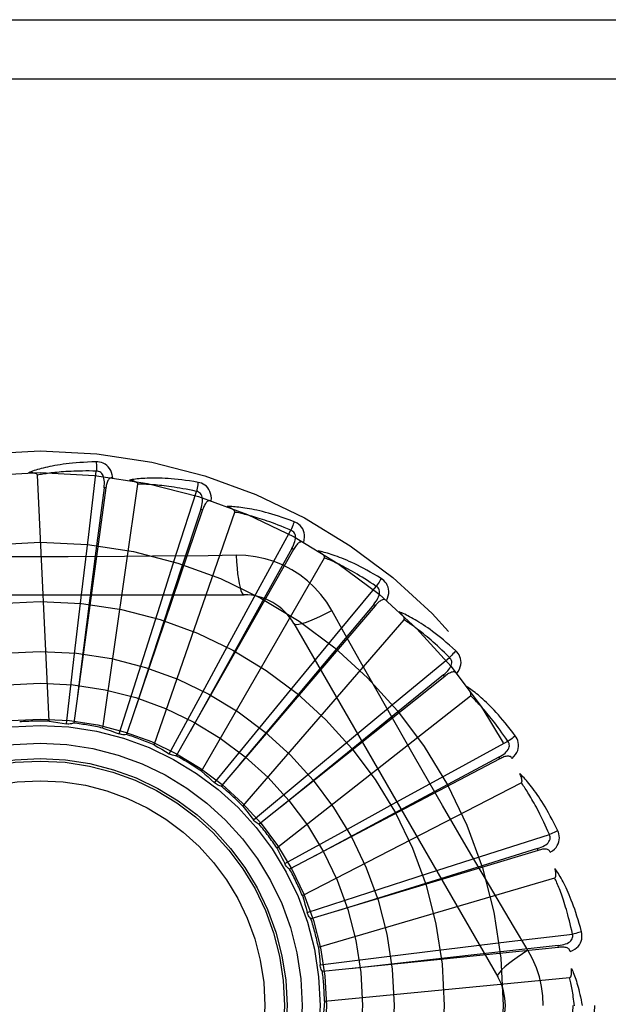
# Model space of a CAD drawing. Header units: inches. Extents: x 0 to 283, y 0 to 183.
# Tile 151 of 256: x 56.187 to 56.485, y 120.198 to 120.697. Entities that reach past the tile are written whole.
import ezdxf

# ---------------------------------------------------------------- set-up
doc = ezdxf.new("R2010")
doc.units = ezdxf.units.IN
doc.header["$LTSCALE"] = 15.5833333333
doc.header["$MEASUREMENT"] = 0
doc.linetypes.add('HIDDEN', pattern=[0.2, 0.1, -0.1])
doc.layers.add('LEFTHAND_DOOR_ASSEMBLY', color=7, linetype='CONTINUOUS')

msp = doc.modelspace()

# ---------------------------------------------------------------- linework, layer by layer
at = {"layer": 'LEFTHAND_DOOR_ASSEMBLY', "color": 8, "linetype": 'HIDDEN'}
for p, q in [((55.6185834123, 120.6969848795), (56.6805834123, 120.6969848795)), ((55.5885834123, 120.6669848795), (56.6805834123, 120.6669848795)), ((56.2217094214, 120.4359658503), (56.225586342, 120.4680284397)), ((56.20165835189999, 120.3411634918), (56.1957121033, 120.4659905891)), ((56.2288616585, 120.3376921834), (56.2466465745, 120.461388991)), ((56.2304383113, 120.4594667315), (56.2141140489, 120.3402271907)), ((56.2304383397, 120.4594669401), (56.2294875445, 120.4595966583)), ((56.26649184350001, 120.42698665), (56.276366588, 120.4577361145)), ((56.27951058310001, 120.448410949), (56.2409150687, 120.3344155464)), ((56.2549164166, 120.3291353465), (56.2957897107, 120.4472309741)), ((56.27951062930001, 120.4484110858), (56.2786015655, 120.448718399)), ((56.308765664, 120.4096945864), (56.3242813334, 120.4380195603)), ((56.2179047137, 120.4040053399), (56.2217094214, 120.4359658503)), ((56.2567073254, 120.3963237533), (56.26649184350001, 120.42698665)), ((56.3256037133, 120.4282679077), (56.2661318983, 120.3236367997)), ((56.3256037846, 120.4282680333), (56.3247693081, 120.4287418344)), ((56.2788809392, 120.3158022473), (56.3413653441, 120.4240284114)), ((56.2965419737, 120.4253391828), (56.28237323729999, 120.4251297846)), ((56.2933549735, 120.3814375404), (56.308765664, 120.4096945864)), ((56.3470029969, 120.3847146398), (56.3675988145, 120.4095913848)), ((56.0936414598, 120.4053182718), (56.3005253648, 120.4053182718)), ((56.2142083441, 120.3724275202), (56.2179047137, 120.4040053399)), ((56.24710161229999, 120.3660161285), (56.2567073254, 120.3963237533)), ((56.3670517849, 120.3997656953), (56.28885313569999, 120.3082805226)), ((56.3670518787, 120.399765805), (56.3663221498, 120.4003889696)), ((56.299889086, 120.298174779), (56.3817262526, 120.3926199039)), ((56.3257844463, 120.3907349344), (56.4292263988, 120.2115682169)), ((56.2781870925, 120.353495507), (56.2933549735, 120.3814375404)), ((56.3265231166, 120.3598847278), (56.3470029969, 120.3847146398)), ((56.2104551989, 120.3398483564), (56.2142083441, 120.3724275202)), ((56.3798218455, 120.3529496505), (56.40475342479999, 120.3734790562)), ((56.237250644, 120.334736), (56.24710161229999, 120.3660161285)), ((56.4023567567, 120.3639344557), (56.3082575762, 120.288901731)), ((56.4023568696, 120.3639345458), (56.4017582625, 120.3646845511)), ((56.3063412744, 120.3353181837), (56.3265231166, 120.3598847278)), ((56.2625943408, 120.3246449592), (56.2781870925, 120.353495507)), ((56.317181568, 120.276890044), (56.4154136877, 120.3541406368)), ((56.3550129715, 120.3324442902), (56.3798218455, 120.3529496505)), ((56.387048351, 120.3230465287), (56.3729495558, 120.3477805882)), ((56.28557030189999, 120.3099399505), (56.3063412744, 120.3353181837)), ((56.3305465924, 120.3121411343), (56.3550129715, 120.3324442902)), ((56.4060360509, 120.315547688), (56.4344022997, 120.3309877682)), ((56.4302426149, 120.3220692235), (56.3236438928, 120.2662008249)), ((56.4302427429, 120.3220692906), (56.4297968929, 120.3229190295)), ((56.3053481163, 120.2911524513), (56.3305465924, 120.3121411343)), ((56.3777948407, 120.3001079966), (56.4060360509, 120.315547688)), ((56.3301333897, 120.2527173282), (56.4412100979, 120.3099813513)), ((56.3499282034, 120.2848020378), (56.3777948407, 120.3001079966)), ((56.3212129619, 120.2689614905), (56.3499282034, 120.2848020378)), ((56.4246981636, 120.2738605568), (56.4554738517, 120.2836532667)), ((56.4497016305, 120.2756831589), (56.4494246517, 120.2766019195)), ((56.44970149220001, 120.2756831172), (56.3344559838, 120.2409982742)), ((56.394045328, 120.2640445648), (56.4246981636, 120.2738605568)), ((56.3213325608, 120.2687201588), (56.3212129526, 120.2689615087)), ((56.3382764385, 120.2265302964), (56.4581831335, 120.2617380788)), ((56.3637856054, 120.2542890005), (56.394045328, 120.2640445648)), ((56.33259144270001, 120.2441691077), (56.3637856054, 120.2542890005)), ((56.4445733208, 120.2250283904), (56.4373076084, 120.2371941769)), ((56.4351336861, 120.2293949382), (56.4672065, 120.2331863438)), ((56.4600300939, 120.2264526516), (56.3403030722, 120.2142049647)), ((56.4031770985, 120.2255574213), (56.4351336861, 120.2293949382)), ((56.4600302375, 120.2264526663), (56.4599321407, 120.2274072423)), ((56.33907231, 120.2176713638), (56.3716179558, 120.2217048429)), ((56.3716179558, 120.2217048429), (56.4031770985, 120.2255574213)), ((56.3413164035, 120.1992754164), (56.46571934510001, 120.211154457))]:
    msp.add_line(p, q, dxfattribs=at)
for points in [[(56.2255266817, 120.4727011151), (56.2232983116, 120.4726540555), (56.2211660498, 120.4725796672), (56.2191320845, 120.4724809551), (56.2171902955, 120.4723599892), (56.2153364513, 120.472218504), (56.2135668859, 120.4720587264), (56.2118776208, 120.471882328), (56.2102652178, 120.4716913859), (56.2087259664, 120.4714875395), (56.2072565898, 120.4712727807), (56.20585355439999, 120.4710487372), (56.2045138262, 120.4708173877), (56.2032338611, 120.4705810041), (56.2020115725, 120.4703397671), (56.200844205, 120.4700944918), (56.1997302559, 120.4698448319), (56.1986679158, 120.4695902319), (56.1976554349, 120.4693314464), (56.1966911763, 120.4690684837), (56.1957730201, 120.4688025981), (56.1948989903, 120.4685345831), (56.194067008, 120.4682655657), (56.1932750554, 120.4679971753), (56.192520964, 120.4677284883), (56.19180162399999, 120.4674587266), (56.1911179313, 120.4671886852)], [(56.2339159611, 120.464732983), (56.2336768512, 120.466070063), (56.2333291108, 120.4672847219), (56.2328712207, 120.4683851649), (56.23230834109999, 120.4693605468), (56.2316429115, 120.4702103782), (56.2308861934, 120.4709315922), (56.23003987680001, 120.4715228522), (56.2291382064, 120.4719889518), (56.2282055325, 120.4723254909), (56.2272734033, 120.472551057), (56.22638469, 120.4726766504), (56.2255266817, 120.4727011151)], [(56.2255266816, 120.4727011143), (56.225563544, 120.472079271), (56.2255904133, 120.4713686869), (56.22560624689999, 120.4705923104), (56.2256107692, 120.469764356), (56.2256039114, 120.4688999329), (56.2255860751, 120.4680284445)], [(56.19571210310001, 120.4659905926), (56.1956715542, 120.4661587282), (56.1955931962, 120.4663082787), (56.19547322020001, 120.4664382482), (56.1953230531, 120.4665516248), (56.19515198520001, 120.4666504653), (56.19496261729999, 120.466736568), (56.1947608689, 120.4668119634), (56.19454607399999, 120.466878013), (56.19431927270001, 120.4669366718), (56.1940812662, 120.4669881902), (56.1938330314, 120.4670333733), (56.1935750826, 120.4670725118), (56.193308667, 120.4671061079), (56.1930325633, 120.467134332), (56.192746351, 120.4671575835), (56.19244887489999, 120.467175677), (56.1921335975, 120.4671887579), (56.191816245, 120.4671962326), (56.1915120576, 120.4671974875), (56.19121595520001, 120.4671927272)], [(56.225586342, 120.4680284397), (56.2237364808, 120.4680683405), (56.2219605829, 120.4680912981), (56.22026018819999, 120.4680966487), (56.2186306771, 120.4680863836), (56.2170688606, 120.4680618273), (56.2155719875, 120.4680243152), (56.2141370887, 120.4679752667), (56.2127616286, 120.4679157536), (56.2114428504, 120.4678470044), (56.2101784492, 120.467769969), (56.2089658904, 120.4676857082), (56.2078031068, 120.4675951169), (56.20668785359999, 120.4674992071), (56.20561812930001, 120.4673986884), (56.2045917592, 120.467294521), (56.203607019, 120.4671869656), (56.2026619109, 120.4670765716), (56.2017550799, 120.4669634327), (56.2008849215, 120.4668477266), (56.200050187, 120.4667297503), (56.1992495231, 120.4666097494), (56.1984816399, 120.4664880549), (56.19774521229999, 120.4663649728), (56.197038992, 120.4662408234), (56.1963610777, 120.4661160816), (56.1957121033, 120.4659905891)], [(56.2294860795, 120.459596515), (56.2295963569, 120.460628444), (56.2296527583, 120.4616096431), (56.2296525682, 120.4625428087), (56.2295935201, 120.4634244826), (56.2294709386, 120.4642542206), (56.229283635, 120.4650250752), (56.22903183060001, 120.4657345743), (56.2287102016, 120.4663657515), (56.2283151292, 120.4669005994), (56.2278520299, 120.467337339), (56.2273227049, 120.4676674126), (56.2267529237, 120.467892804), (56.2261720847, 120.4680131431), (56.2255820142, 120.4680289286)], [(56.23391957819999, 120.4647324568), (56.2334577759, 120.4647502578), (56.2330311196, 120.4646843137), (56.23263810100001, 120.4645295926), (56.2322832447, 120.4643011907), (56.2319731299, 120.4640115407), (56.2317000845, 120.4636636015), (56.231459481, 120.4632621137), (56.23124876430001, 120.4628141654), (56.231065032, 120.462326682), (56.23090469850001, 120.4618048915), (56.23076377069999, 120.4612557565), (56.2306405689, 120.4606809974), (56.2305317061, 120.460085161), (56.2304383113, 120.4594667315)], [(56.2771923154, 120.4623356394), (56.2749953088, 120.4627111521), (56.2728875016, 120.4630416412), (56.2708716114, 120.4633296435), (56.2689420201, 120.4635783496), (56.26709490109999, 120.4637902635), (56.2653270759, 120.4639682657), (56.2636349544, 120.4641147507), (56.26201555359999, 120.4642324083), (56.2604655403, 120.464323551), (56.2589820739, 120.4643907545), (56.2575619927, 120.4644362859), (56.25620269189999, 120.4644626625), (56.2549011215, 120.4644727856), (56.2536552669, 120.4644672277), (56.2524625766, 120.4644473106), (56.2513215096, 120.4644129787), (56.2502301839, 120.4643640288), (56.24918702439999, 120.4643015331), (56.24819042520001, 120.4642258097), (56.2472385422, 120.4641384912), (56.246329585, 120.4640407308), (56.2454617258, 120.4639340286), (56.2446332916, 120.4638203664), (56.2438419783, 120.4636992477), (56.243084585, 120.4635704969), (56.2423621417, 120.4634347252)], [(56.2466465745, 120.461388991), (56.2466385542, 120.4615617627), (56.2465898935, 120.4617234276), (56.2464966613, 120.4618737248), (56.24637065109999, 120.4620134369), (56.2462213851, 120.4621428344), (56.2460517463, 120.4622631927), (56.24586792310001, 120.462375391), (56.245669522, 120.462480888), (56.2454579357, 120.4625814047), (56.2452339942, 120.462677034), (56.2449988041, 120.4627683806), (56.2447529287, 120.4628556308), (56.2444976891, 120.4629390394), (56.24423191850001, 120.4630190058), (56.2439552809, 120.4630960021), (56.2436666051, 120.4631700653), (56.2433648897, 120.4632416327), (56.2430492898, 120.4633099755), (56.2427184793, 120.4633744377), (56.2423729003, 120.4634352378)], [(56.276366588, 120.4577361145), (56.2745578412, 120.4581260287), (56.2728184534, 120.4584850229), (56.271149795, 120.4588120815), (56.2695477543, 120.459110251), (56.2680094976, 120.4593816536), (56.2665325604, 120.459628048), (56.26511429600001, 120.4598513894), (56.2637524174, 120.4600532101), (56.2624444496, 120.4602352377), (56.2611883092, 120.460398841), (56.2599817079, 120.4605455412), (56.2588227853, 120.460676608), (56.2577095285, 120.4607934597), (56.25664010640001, 120.4608971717), (56.2556125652, 120.4609890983), (56.2546252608, 120.4610698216), (56.2536763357, 120.4611402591), (56.2527644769, 120.461200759), (56.2518881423, 120.4612517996), (56.25104616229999, 120.4612939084), (56.2502372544, 120.4613275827), (56.2494602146, 120.4613533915), (56.2487137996, 120.4613718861), (56.2479968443, 120.4613836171), (56.2473075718, 120.4613894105), (56.2466465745, 120.461388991)], [(56.2771923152, 120.4623356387), (56.2771112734, 120.4617211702), (56.2770038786, 120.4610222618), (56.2768736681, 120.4602628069), (56.2767222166, 120.4594521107), (56.2765510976, 120.4585997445), (56.2763663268, 120.4577361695)], [(56.2839220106, 120.4529238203), (56.283940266, 120.4542819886), (56.2838286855, 120.455540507), (56.2835873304, 120.4567077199), (56.283219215, 120.4577720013), (56.2827266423, 120.4587324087), (56.2821200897, 120.4595837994), (56.2814009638, 120.4603245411), (56.2806037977, 120.4609528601), (56.2797516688, 120.4614598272), (56.278879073, 120.4618577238), (56.2780301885, 120.4621492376), (56.2771923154, 120.4623356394)], [(56.2294875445, 120.4595966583), (56.22538498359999, 120.4275893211), (56.2160585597, 120.3542948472)], [(56.2786000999, 120.4487185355), (56.2789036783, 120.4497109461), (56.27914475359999, 120.4506637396), (56.2793211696, 120.4515800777), (56.2794300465, 120.4524569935), (56.2794667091, 120.4532949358), (56.2794286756, 120.4540873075), (56.2793156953, 120.4548316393), (56.2791193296, 120.455512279), (56.2788326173, 120.4561122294), (56.2784605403, 120.4566287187), (56.27800324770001, 120.4570530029), (56.2774864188, 120.4573821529), (56.2769388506, 120.4576102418), (56.2763624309, 120.4577374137)], [(56.2839257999, 120.4529225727), (56.2834754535, 120.4530274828), (56.2830438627, 120.4530434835), (56.2826286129, 120.4529659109), (56.2822369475, 120.4528087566), (56.2818776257, 120.4525830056), (56.2815436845, 120.4522930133), (56.28123147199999, 120.4519443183), (56.2809398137, 120.4515443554), (56.2806671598, 120.4511004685), (56.2804109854, 120.4506184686), (56.2801686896, 120.4501059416), (56.27993895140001, 120.4495649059), (56.27971930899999, 120.4490004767), (56.27951058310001, 120.448410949)], [(56.2786015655, 120.448718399), (56.2685157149, 120.418065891), (56.2454867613, 120.3478609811)], [(56.3259626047, 120.4423796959), (56.3238763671, 120.4431642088), (56.3218691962, 120.4438876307), (56.3199442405, 120.4445519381), (56.3180965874, 120.4451613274), (56.3163229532, 120.4457189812), (56.3146207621, 120.4462283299), (56.31298694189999, 120.4466924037), (56.3114190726, 120.4471144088), (56.30991431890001, 120.4474972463), (56.3084703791, 120.4478439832), (56.3070845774, 120.448157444), (56.3057548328, 120.4484405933), (56.30447869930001, 120.4486968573), (56.303254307, 120.4489271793), (56.3020794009, 120.4491333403), (56.300952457, 120.4493155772), (56.2998715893, 120.4494740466), (56.2988354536, 120.4496100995), (56.2978425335, 120.4497243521), (56.2968913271, 120.4498187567), (56.2959802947, 120.4498947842), (56.29510792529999, 120.4499542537), (56.2942729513, 120.4499994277), (56.29347301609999, 120.4500302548), (56.2927049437, 120.4500471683), (56.29196986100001, 120.4500505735)], [(56.2957897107, 120.4472309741), (56.29581453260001, 120.4474021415), (56.2957973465, 120.447570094), (56.29573424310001, 120.4477353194), (56.2956369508, 120.4478963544), (56.2955148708, 120.4480516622), (56.2953710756, 120.4482019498), (56.295211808, 120.4483469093), (56.29503695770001, 120.4484880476), (56.2948482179, 120.4486267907), (56.2946464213, 120.4487630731), (56.2944327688, 120.4488972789), (56.2942078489, 120.4490294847), (56.2939730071, 120.4491596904), (56.2937271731, 120.4492885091), (56.2934701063, 120.449416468), (56.2932006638, 120.449543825), (56.2929128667, 120.4496731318), (56.2926209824, 120.4497980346), (56.2923388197, 120.4499123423), (56.2920617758, 120.4500181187)], [(56.3242813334, 120.4380195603), (56.3225790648, 120.4387447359), (56.3209390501, 120.4394264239), (56.3193624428, 120.4400633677), (56.3178457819, 120.4406593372), (56.3163866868, 120.4412169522), (56.31498307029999, 120.4417384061), (56.3136327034, 120.4422261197), (56.3123336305, 120.4426820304), (56.3110837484, 120.4431083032), (56.3098812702, 120.4435066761), (56.308724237, 120.443879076), (56.3076110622, 120.4442271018), (56.3065400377, 120.4445525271), (56.3055095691, 120.4448567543), (56.3045179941, 120.4451414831), (56.3035638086, 120.4454075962), (56.3026453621, 120.4456563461), (56.3017614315, 120.4458883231), (56.3009105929, 120.4461042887), (56.30009179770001, 120.4463049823), (56.2993038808, 120.4464911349), (56.2985457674, 120.4466635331), (56.2978163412, 120.4468229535), (56.2971145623, 120.4469701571), (56.2964388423, 120.4471062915), (56.2957897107, 120.4472309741)], [(56.3259626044, 120.4423796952), (56.32576673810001, 120.4417916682), (56.3255290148, 120.4411257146), (56.3252574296, 120.4404046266), (56.3249552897, 120.4396372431), (56.3246259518, 120.4388326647), (56.3242810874, 120.4380196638)], [(56.3307894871, 120.4318643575), (56.3310644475, 120.433194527), (56.33119305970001, 120.4344514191), (56.3311769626, 120.4356432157), (56.3310169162, 120.4367579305), (56.3307150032, 120.437794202), (56.33028053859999, 120.4387449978), (56.3297145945, 120.4396084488), (56.32905074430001, 120.440376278), (56.3283099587, 120.44103535), (56.3275284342, 120.4415911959), (56.3267500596, 120.4420380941), (56.3259626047, 120.4423796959)], [(56.3247678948, 120.4287422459), (56.3252538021, 120.4296592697), (56.3256708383, 120.4305492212), (56.3260174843, 120.4314156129), (56.3262903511, 120.4322560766), (56.32648493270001, 120.4330719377), (56.3265975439, 120.4338571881), (56.3266274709, 120.4346094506), (56.3265634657, 120.4353149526), (56.3263954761, 120.4359583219), (56.3261278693, 120.4365358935), (56.3257591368, 120.4370390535), (56.3253139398, 120.4374600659), (56.324819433, 120.4377876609), (56.3242774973, 120.4380216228)], [(56.3307922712, 120.4318626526), (56.3303703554, 120.4320507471), (56.3299498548, 120.4321480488), (56.32952747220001, 120.4321504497), (56.3291130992, 120.4320702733), (56.3287175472, 120.4319166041), (56.32833475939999, 120.4316950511), (56.327962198, 120.4314117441), (56.32760011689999, 120.4310742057), (56.32724838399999, 120.4306899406), (56.3269056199, 120.4302651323), (56.32657070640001, 120.4298077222), (56.3262427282, 120.4293199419), (56.3259202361, 120.4288072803), (56.3256037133, 120.4282679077)], [(56.3247693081, 120.4287418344), (56.3090646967, 120.4005520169), (56.2731655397, 120.3359740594)], [(56.3700748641, 120.4135545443), (56.36817479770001, 120.4147197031), (56.3663408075, 120.4158099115), (56.3645763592, 120.4168265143), (56.3628774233, 120.4177745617), (56.3612413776, 120.4186578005), (56.3596663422, 120.4194800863), (56.3581498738, 120.4202449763), (56.356690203, 120.4209560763), (56.3552850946, 120.421616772), (56.353932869, 120.4222305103), (56.3526314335, 120.4228005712), (56.3513793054, 120.4233302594), (56.3501747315, 120.4238234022), (56.3490160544, 120.4242812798), (56.3479013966, 120.4247060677), (56.3468293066, 120.4250982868), (56.3457979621, 120.425458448), (56.3448062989, 120.4257881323), (56.3438529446, 120.4260882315), (56.3429367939, 120.4263609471), (56.3420566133, 120.4266080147), (56.34121126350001, 120.4268315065), (56.3403999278, 120.427033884), (56.3396202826, 120.4272155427), (56.3388692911, 120.4273775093), (56.3381481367, 120.4275199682)], [(56.3413653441, 120.4240284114), (56.34142211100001, 120.424191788), (56.3414370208, 120.4243599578), (56.34140632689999, 120.4245341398), (56.3413412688, 120.4247106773), (56.3412507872, 120.4248862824), (56.3411380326, 120.4250610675), (56.341009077, 120.425233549), (56.3408640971, 120.4254052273), (56.3407050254, 120.4255771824), (56.3405326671, 120.4257491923), (56.3403482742, 120.4259214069), (56.34015243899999, 120.4260937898), (56.33994648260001, 120.4262660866), (56.3397294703, 120.4264391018), (56.3395012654, 120.4266133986), (56.3392607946, 120.4267894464), (56.3390075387, 120.4269678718), (56.33873969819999, 120.4271487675), (56.3384550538, 120.4273324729), (56.3381543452, 120.4275188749)], [(56.2398309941, 120.424692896), (56.2113719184, 120.4245331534), (56.1971331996, 120.4245163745), (56.18289329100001, 120.4245301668)], [(56.28237323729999, 120.4251297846), (56.2540418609, 120.4248226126), (56.2398309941, 120.424692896)], [(56.2965418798, 120.4253411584), (56.2967374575, 120.4219545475), (56.29699140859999, 120.4187698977), (56.29729416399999, 120.4158869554), (56.2976444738, 120.4132876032), (56.29804229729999, 120.4109766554), (56.29848219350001, 120.4090144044), (56.2989579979, 120.4074326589), (56.2994625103, 120.4062699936), (56.2999899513, 120.4055580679), (56.3005250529, 120.4053182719)], [(56.3451147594, 120.3972956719), (56.3425176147, 120.4014937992), (56.3395780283, 120.405416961), (56.3363056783, 120.4090534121), (56.3327248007, 120.412378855), (56.3288539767, 120.4153761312), (56.3247283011, 120.4180163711), (56.320379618, 120.4202727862), (56.3158459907, 120.4221316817), (56.311169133, 120.4235785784), (56.3063735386, 120.4246020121), (56.3014927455, 120.4251893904), (56.2965419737, 120.4253391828)], [(56.3675988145, 120.4095913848), (56.36606454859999, 120.4106256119), (56.3645831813, 120.4116053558), (56.3631556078, 120.4125291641), (56.3617791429, 120.4134013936), (56.3604519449, 120.4142250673), (56.35917237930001, 120.415002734), (56.3579387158, 120.4157371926), (56.3567494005, 120.4164307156), (56.35560277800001, 120.4170858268), (56.35449742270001, 120.4177045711), (56.3534317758, 120.4182892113), (56.3524045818, 120.4188416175), (56.3514144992, 120.4193638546), (56.3504602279, 120.4198576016), (56.3495404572, 120.4203248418), (56.3486538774, 120.4207667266), (56.3477991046, 120.4211847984), (56.34697504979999, 120.4215798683), (56.3461804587, 120.4219529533), (56.3454144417, 120.4223049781), (56.3446759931, 120.4226368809), (56.3439642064, 120.4229496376), (56.34327813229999, 120.4232442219), (56.342616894, 120.4235215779), (56.3419791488, 120.423783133), (56.3413653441, 120.4240284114)], [(56.3700748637, 120.4135545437), (56.3697712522, 120.4130142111), (56.36941179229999, 120.4124052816), (56.36900864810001, 120.4117486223), (56.3685667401, 120.4110522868), (56.3680910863, 120.4103245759), (56.3675985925, 120.4095915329)], [(56.37282448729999, 120.40231573), (56.3733462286, 120.4035698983), (56.3737103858, 120.4047797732), (56.3739201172, 120.4059530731), (56.3739739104, 120.4070779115), (56.3738735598, 120.4081525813), (56.37362687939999, 120.4091684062), (56.3732345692, 120.4101233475), (56.37272802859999, 120.4110029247), (56.3721253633, 120.4117902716), (56.3714631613, 120.4124839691), (56.3707834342, 120.4130700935), (56.3700748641, 120.4135545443)], [(56.3663208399, 120.4003896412), (56.366971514, 120.4011981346), (56.3675494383, 120.4019930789), (56.3680537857, 120.4027782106), (56.3684807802, 120.4035518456), (56.36882624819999, 120.4043161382), (56.3690854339, 120.4050658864), (56.36925718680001, 120.4057988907), (56.3693278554, 120.4065037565), (56.36928466, 120.4071672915), (56.3691311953, 120.4077850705), (56.36886435, 120.4083489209), (56.3685068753, 120.4088465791), (56.36808330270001, 120.4092618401), (56.3675954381, 120.409594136)], [(56.3728275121, 120.4023131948), (56.3724496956, 120.40257748), (56.3720556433, 120.4027525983), (56.3716412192, 120.4028352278), (56.3712188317, 120.4028353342), (56.3708011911, 120.4027595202), (56.3703832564, 120.4026145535), (56.3699636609, 120.4024069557), (56.3695440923, 120.4021440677), (56.3691258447, 120.4018332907), (56.36870873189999, 120.4014809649), (56.36829315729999, 120.4010951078), (56.3678786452, 120.4006780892), (56.36746481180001, 120.400235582), (56.3670517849, 120.3997656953)], [(56.3663221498, 120.4003889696), (56.3455663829, 120.375680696), (56.298094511, 120.3190637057)], [(56.3257846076, 120.3907346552), (56.3262450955, 120.3903960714), (56.3270892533, 120.3902895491), (56.3282816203, 120.3904137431), (56.3298112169, 120.39076005), (56.3316784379, 120.3913296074), (56.3338636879, 120.3921225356), (56.33633702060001, 120.3931288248), (56.3390645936, 120.3943375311), (56.3420196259, 120.3957402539), (56.3451165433, 120.3972965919)], [(56.3729495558, 120.3477805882), (56.3589810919, 120.3725322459), (56.3520431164, 120.384876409), (56.3451147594, 120.3972956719)], [(56.4079347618, 120.3769020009), (56.4062895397, 120.3784056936), (56.4046950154, 120.3798232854), (56.40315484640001, 120.3811554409), (56.4016660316, 120.3824078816), (56.4002267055, 120.3835847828), (56.3988357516, 120.3846902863), (56.3974914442, 120.3857283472), (56.396192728, 120.3867028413), (56.3949380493, 120.3876175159), (56.3937264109, 120.3884760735), (56.3925563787, 120.3892821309), (56.3914271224, 120.3900392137), (56.3903376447, 120.3907514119), (56.38928656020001, 120.3914202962), (56.3882724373, 120.3920483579), (56.3872939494, 120.3926363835), (56.38634940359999, 120.3931852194), (56.3854380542, 120.3936966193), (56.38455872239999, 120.3941717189), (56.3837107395, 120.3946128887), (56.3828932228, 120.3950220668), (56.3821054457, 120.3954015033), (56.3813470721, 120.3957537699), (56.3806158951, 120.3960796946), (56.3799091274, 120.3963808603), (56.3792279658, 120.3966572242)], [(56.3817262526, 120.3926199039), (56.3818129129, 120.3927695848), (56.3818593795, 120.3929318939), (56.3818622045, 120.3931087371), (56.38183173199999, 120.3932943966), (56.38177611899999, 120.3934839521), (56.3816984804, 120.3936769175), (56.3816044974, 120.393870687), (56.3814946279, 120.3940667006), (56.3813709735, 120.3942656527), (56.381234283, 120.3944671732), (56.3810858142, 120.3946711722), (56.3809261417, 120.394877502), (56.3807565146, 120.3950856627), (56.38057616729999, 120.3952966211), (56.3803850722, 120.3955109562), (56.3801822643, 120.395729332), (56.3799672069, 120.3959525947), (56.3797385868, 120.3961807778), (56.3794947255, 120.3964142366), (56.3792361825, 120.3966528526)], [(56.40475342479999, 120.3734790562), (56.4034426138, 120.3747849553), (56.4021734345, 120.3760273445), (56.4009464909, 120.3772046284), (56.3997599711, 120.3783215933), (56.3986126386, 120.379381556), (56.3975033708, 120.3803873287), (56.3964309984, 120.381341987), (56.3953944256, 120.3822480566), (56.3943925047, 120.3831083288), (56.3934242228, 120.3839250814), (56.3924884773, 120.3847008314), (56.3915843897, 120.3854376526), (56.3907110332, 120.3861378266), (56.38986744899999, 120.3868032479), (56.3890527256, 120.3874361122), (56.3882657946, 120.388037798), (56.38750558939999, 120.3886100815), (56.3867711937, 120.3891539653), (56.3860615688, 120.3896706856), (56.3853760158, 120.3901613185), (56.3847137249, 120.3906269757), (56.3840739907, 120.391068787), (56.3834560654, 120.3914878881), (56.3828592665, 120.3918853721), (56.38228254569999, 120.3922628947), (56.3817262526, 120.3926199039)], [(56.4079347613, 120.3769020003), (56.4075343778, 120.3764288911), (56.40706617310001, 120.3758989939), (56.4065460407, 120.3753304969), (56.4059803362, 120.3747303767), (56.4053755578, 120.3741058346), (56.4047532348, 120.3734792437)], [(56.40850772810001, 120.3653459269), (56.4092573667, 120.3664786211), (56.40984390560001, 120.3675976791), (56.4102719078, 120.3687100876), (56.4105376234, 120.3698044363), (56.4106424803, 120.3708786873), (56.41059251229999, 120.3719228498), (56.4103880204, 120.3729347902), (56.4100570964, 120.3738943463), (56.4096143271, 120.3747815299), (56.40909537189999, 120.3755880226), (56.4085388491, 120.3762922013), (56.4079347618, 120.3769020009)], [(56.4017571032, 120.3646854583), (56.4025490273, 120.3653562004), (56.40326695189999, 120.3660274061), (56.40391077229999, 120.3667029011), (56.4044764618, 120.3673817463), (56.40496033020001, 120.3680668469), (56.4053567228, 120.3687539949), (56.4056640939, 120.3694412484), (56.4058668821, 120.3701200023), (56.4059500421, 120.3707797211), (56.4059162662, 120.3714153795), (56.4057609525, 120.3720195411), (56.40550412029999, 120.3725758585), (56.4051667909, 120.3730637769), (56.40475063, 120.3734823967)], [(56.4085097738, 120.3653432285), (56.4081879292, 120.3656747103), (56.4078336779, 120.3659213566), (56.4074424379, 120.3660805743), (56.4070279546, 120.366160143), (56.4066036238, 120.3661644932), (56.4061659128, 120.3661010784), (56.4057147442, 120.3659765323), (56.4052531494, 120.3657977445), (56.4047837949, 120.365571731), (56.40430769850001, 120.3653047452), (56.4038267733, 120.365004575), (56.4033409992, 120.3646736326), (56.4028510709, 120.3643175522), (56.4023567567, 120.3639344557)], [(56.4017582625, 120.3646845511), (56.3767015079, 120.3443508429), (56.3193726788, 120.2977411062)], [(56.4381739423, 120.3337467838), (56.43684302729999, 120.3355346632), (56.4355455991, 120.337228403), (56.4342853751, 120.3388279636), (56.43306049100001, 120.3403395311), (56.4318699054, 120.3417675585), (56.4307133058, 120.3431163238), (56.4295897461, 120.3443900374), (56.4284989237, 120.3455927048), (56.4274400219, 120.3467282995), (56.4264127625, 120.347800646), (56.4254164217, 120.3488135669), (56.4244508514, 120.3497706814), (56.4235158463, 120.3506761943), (56.4226103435, 120.35153191), (56.4217334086, 120.3523405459), (56.4208838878, 120.3531031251), (56.420060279, 120.3538207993), (56.419262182, 120.3544954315), (56.4184886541, 120.3551283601), (56.4177394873, 120.3557220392), (56.4170141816, 120.356278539), (56.4163124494, 120.3568002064), (56.4156344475, 120.3572896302), (56.4149781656, 120.3577480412), (56.41434116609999, 120.3581775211), (56.4137246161, 120.3585778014)], [(56.4154136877, 120.3541406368), (56.4155271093, 120.3542712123), (56.4156034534, 120.3544217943), (56.4156396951, 120.3545949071), (56.4156449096, 120.3547829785), (56.4156261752, 120.3549796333), (56.4155864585, 120.3551838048), (56.4155308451, 120.355391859), (56.4154600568, 120.3556051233), (56.41537628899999, 120.3558238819), (56.4152802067, 120.3560476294), (56.41517302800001, 120.3562760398), (56.4150552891, 120.3565088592), (56.4149281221, 120.3567453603), (56.414790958, 120.3569866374), (56.4146438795, 120.3572332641), (56.4144860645, 120.3574860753), (56.4143138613, 120.3577504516), (56.4141358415, 120.3580133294), (56.4139602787, 120.3582620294), (56.413784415, 120.3585007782)], [(56.4344022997, 120.3309877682), (56.4333623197, 120.3325181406), (56.4323511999, 120.333978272), (56.4313692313, 120.3353664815), (56.4304155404, 120.3366878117), (56.4294895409, 120.3379457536), (56.4285906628, 120.3391432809), (56.42771833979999, 120.3402836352), (56.4268719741, 120.3413695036), (56.4260509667, 120.3424038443), (56.42525475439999, 120.3433890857), (56.4244827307, 120.3443279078), (56.4237344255, 120.3452225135), (56.4230093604, 120.3460753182), (56.4223069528, 120.3468883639), (56.4216267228, 120.3476639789), (56.4209678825, 120.3484037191), (56.4203297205, 120.3491095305), (56.419711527, 120.3497825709), (56.4191125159, 120.3504242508), (56.4185322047, 120.3510357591), (56.4179700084, 120.3516183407), (56.4174254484, 120.3521732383), (56.4168980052, 120.3527017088), (56.4163872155, 120.3532049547), (56.41589236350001, 120.3536848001), (56.4154136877, 120.3541406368)], [(56.20165835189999, 120.3411634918), (56.2038687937, 120.3408841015), (56.2060717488, 120.3405717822), (56.2082672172, 120.3402265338), (56.2104551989, 120.3398483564)], [(56.2141140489, 120.3402271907), (56.2135281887, 120.3400203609), (56.2129279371, 120.339870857), (56.2123073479, 120.3397781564), (56.21168176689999, 120.3397430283), (56.2110664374, 120.3397665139), (56.2104552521, 120.3398483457)], [(56.2288616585, 120.3376921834), (56.2309792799, 120.3369995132), (56.2330833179, 120.3362759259), (56.2351737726, 120.3355214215), (56.237250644, 120.334736)], [(56.2409150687, 120.3344155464), (56.240300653, 120.334323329), (56.239682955, 120.3342901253), (56.2390560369, 120.3343165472), (56.2384351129, 120.3344004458), (56.2378353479, 120.3345399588), (56.2372506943, 120.3347359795)], [(56.4381739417, 120.3337467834), (56.4376912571, 120.3333579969), (56.4371312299, 120.332926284), (56.43651290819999, 120.3324664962), (56.4358438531, 120.3319842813), (56.4351318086, 120.3314854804), (56.43440214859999, 120.3309879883)], [(56.436549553, 120.3222911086), (56.4375000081, 120.3232614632), (56.4382877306, 120.3242492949), (56.4389185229, 120.3252606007), (56.4393865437, 120.3262848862), (56.43969280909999, 120.3273198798), (56.4398413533, 120.3283546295), (56.4398320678, 120.3293869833), (56.4396887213, 120.3303918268), (56.439421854, 120.3313467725), (56.4390649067, 120.3322369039), (56.4386517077, 120.3330336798), (56.4381739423, 120.3337467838)], [(56.2549164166, 120.3291353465), (56.256864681, 120.3280544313), (56.2587937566, 120.3269457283), (56.2607036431, 120.3258092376), (56.2625943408, 120.3246449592)], [(56.4297959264, 120.3229201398), (56.43070047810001, 120.323428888), (56.43153245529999, 120.323952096), (56.4322924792, 120.3244935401), (56.4329764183, 120.3250530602), (56.4335811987, 120.3256342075), (56.4341004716, 120.32623392), (56.4345323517, 120.3268505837), (56.4348599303, 120.3274786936), (56.43506644, 120.3281107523), (56.4351535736, 120.3287413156), (56.435115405, 120.3293639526), (56.4349684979, 120.3299588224), (56.4347296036, 120.3305017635), (56.4344001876, 120.3309915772)], [(56.2661318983, 120.3236367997), (56.26551113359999, 120.3236625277), (56.26489831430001, 120.3237468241), (56.2642877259, 120.3238914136), (56.2636939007, 120.3240913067), (56.2631313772, 120.3243418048), (56.2625943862, 120.3246449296)], [(56.4297968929, 120.3229190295), (56.4013447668, 120.3076947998), (56.3362309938, 120.2727769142)], [(56.4156581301, 120.273818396), (56.40129025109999, 120.2983848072), (56.3941563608, 120.3107075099), (56.387048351, 120.3230465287)], [(56.43655118, 120.3222879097), (56.4362977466, 120.3226744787), (56.43599645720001, 120.3229838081), (56.4356423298, 120.3232142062), (56.4352503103, 120.3233707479), (56.4348343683, 120.3234552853), (56.4343924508, 120.323475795), (56.4339257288, 120.3234388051), (56.4334385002, 120.3233505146), (56.432934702, 120.3232173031), (56.4324165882, 120.3230451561), (56.4318875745, 120.3228413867), (56.43134811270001, 120.322608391), (56.4307999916, 120.3223516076), (56.4302426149, 120.3220692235)], [(56.2788809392, 120.3158022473), (56.2805894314, 120.3143721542), (56.2822738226, 120.312918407), (56.2839341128, 120.3114410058), (56.28557030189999, 120.3099399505)], [(56.4596994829, 120.2856486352), (56.45873097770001, 120.2876560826), (56.4577775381, 120.2895647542), (56.4568428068, 120.2913739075), (56.4559261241, 120.2930899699), (56.4550273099, 120.2947175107), (56.454146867, 120.29626079), (56.4532846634, 120.297724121), (56.4524411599, 120.2991114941), (56.4516163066, 120.3004269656), (56.45081055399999, 120.3016743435), (56.4500239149, 120.3028575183), (56.44925692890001, 120.3039800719), (56.44851019, 120.3050461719), (56.4477829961, 120.3060577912), (56.44707494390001, 120.307017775), (56.4463850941, 120.3079273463), (56.4457121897, 120.3087879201), (56.4450561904, 120.3096014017), (56.4444164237, 120.3103692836), (56.44379314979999, 120.3110940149), (56.4431862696, 120.311777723), (56.4425959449, 120.3124227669), (56.44202281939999, 120.3130316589), (56.4414651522, 120.313605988), (56.4409209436, 120.3141482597), (56.4403912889, 120.3146579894)], [(56.4412100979, 120.3099813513), (56.4413461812, 120.3100881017), (56.4414496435, 120.3102215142), (56.441517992, 120.3103846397), (56.4415587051, 120.3105683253), (56.4415775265, 120.3107649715), (56.4415771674, 120.3109729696), (56.4415619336, 120.3111877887), (56.4415327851, 120.3114105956), (56.4414919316, 120.3116412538), (56.4414399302, 120.3118791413), (56.4413779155, 120.3121237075), (56.4413063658, 120.3123746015), (56.44122625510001, 120.312630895), (56.441137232, 120.3128937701), (56.4410394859, 120.3131637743), (56.4409323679, 120.3134418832), (56.4408156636, 120.3137291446), (56.4406882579, 120.3140258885), (56.4405488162, 120.3143328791), (56.4403977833, 120.3146498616)], [(56.28885313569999, 120.3082805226), (56.28824845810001, 120.3084232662), (56.2876626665, 120.3086220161), (56.2870904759, 120.3088795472), (56.286545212, 120.3091882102), (56.2860402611, 120.3095406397), (56.2855703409, 120.3099399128)], [(56.4554738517, 120.2836532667), (56.4547422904, 120.2853528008), (56.4540257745, 120.2869779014), (56.4533242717, 120.2885268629), (56.4526378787, 120.2900048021), (56.4519666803, 120.291415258), (56.4513106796, 120.2927612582), (56.4506699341, 120.294046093), (56.45004436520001, 120.295272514), (56.44943394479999, 120.2964435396), (56.4488385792, 120.2975616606), (56.44825818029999, 120.2986296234), (56.4476927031, 120.2996496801), (56.4471421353, 120.300624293), (56.4466062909, 120.3015555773), (56.4460851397, 120.3024459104), (56.4455782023, 120.3032969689), (56.4450851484, 120.3041107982), (56.44460550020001, 120.3048886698), (56.44413875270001, 120.3056321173), (56.4436846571, 120.3063423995), (56.44324287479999, 120.3070208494), (56.4428131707, 120.307668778), (56.4423952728, 120.3082875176), (56.4419889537, 120.3088783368), (56.4415938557, 120.3094431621), (56.4412100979, 120.3099813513)], [(56.299889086, 120.298174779), (56.30129552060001, 120.2964478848), (56.3026741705, 120.2947018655), (56.30402503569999, 120.292936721), (56.3053481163, 120.2911524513)], [(56.3082575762, 120.288901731), (56.3076908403, 120.289156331), (56.3071532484, 120.289462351), (56.30664013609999, 120.289823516), (56.30616314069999, 120.2902297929), (56.30573401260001, 120.2906714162), (56.3053481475, 120.2911524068)], [(56.4494239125, 120.2766031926), (56.4504083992, 120.2769315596), (56.4513243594, 120.2772878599), (56.45217311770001, 120.2776756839), (56.452950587, 120.2780956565), (56.453654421, 120.2785518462), (56.4542778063, 120.2790424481), (56.4548185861, 120.279566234), (56.4552591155, 120.2801209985), (56.4555815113, 120.2807025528), (56.4557864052, 120.2813052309), (56.4558667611, 120.2819238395), (56.4558350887, 120.2825357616), (56.4557032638, 120.283114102), (56.4554724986, 120.2836574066)], [(56.4596994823, 120.285648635), (56.4591519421, 120.285358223), (56.458520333, 120.2850402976), (56.45782616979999, 120.2847058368), (56.4570779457, 120.2843589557), (56.45628437, 120.2840039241), (56.455473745, 120.2836535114)], [(56.4559364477, 120.2747073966), (56.457053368, 120.2754803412), (56.4580138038, 120.2763012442), (56.45882458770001, 120.2771748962), (56.4594779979, 120.2780920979), (56.4599746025, 120.2790504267), (56.4603162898, 120.2800383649), (56.4605025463, 120.28105382), (56.46055195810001, 120.2820676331), (56.46047063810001, 120.2830558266), (56.46028859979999, 120.2839974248), (56.4600336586, 120.2848580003), (56.4596994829, 120.2856486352)], [(56.317181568, 120.276890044), (56.317886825, 120.2755855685), (56.3185787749, 120.2742742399), (56.3192574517, 120.2729559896), (56.3199227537, 120.2716310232), (56.3205745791, 120.2702995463), (56.3212129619, 120.2689614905)], [(56.4494246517, 120.2766019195), (56.41860548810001, 120.2670374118), (56.34806015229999, 120.2450734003)], [(56.4559376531, 120.274703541), (56.45576186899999, 120.2751312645), (56.4555245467, 120.2754921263), (56.4552204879, 120.2757853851), (56.454865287, 120.276013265), (56.45447296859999, 120.2761750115), (56.4540430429, 120.2762788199), (56.4535779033, 120.2763308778), (56.45308292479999, 120.2763364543), (56.4525631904, 120.2763010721), (56.4520219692, 120.2762301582), (56.4514639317, 120.2761302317), (56.4508899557, 120.2760035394), (56.4503027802, 120.2758550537), (56.44970149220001, 120.2756831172)], [(56.4373076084, 120.2371941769), (56.4228759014, 120.2615762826), (56.4156581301, 120.273818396)], [(56.3236438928, 120.2662008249), (56.3231733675, 120.2665289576), (56.3227349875, 120.2668959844), (56.3223259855, 120.2673046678), (56.3219530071, 120.2677479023), (56.3216227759, 120.2682187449), (56.3213325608, 120.2687201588)], [(56.4581831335, 120.2617380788), (56.4583369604, 120.2618171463), (56.4584638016, 120.2619285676), (56.4585617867, 120.2620758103), (56.45863652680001, 120.2622484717), (56.4586922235, 120.2624380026), (56.4587312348, 120.26264231), (56.458756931, 120.2628561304), (56.4587704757, 120.2630804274), (56.4587740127, 120.2633146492), (56.4587679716, 120.2635580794), (56.45875336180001, 120.2638099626), (56.4587305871, 120.2640698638), (56.4587004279, 120.2643366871), (56.4586627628, 120.2646116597), (56.4586178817, 120.2648952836), (56.4585653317, 120.2651886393), (56.45850371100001, 120.2654981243), (56.4584361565, 120.2658082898), (56.4583656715, 120.2661041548), (56.458291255, 120.2663907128)], [(56.4717333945, 120.2343459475), (56.4711623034, 120.2365004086), (56.4705873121, 120.2385550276), (56.4700118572, 120.2405083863), (56.469436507, 120.2423669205), (56.46886194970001, 120.2441351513), (56.4682894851, 120.2458171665), (56.46771979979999, 120.2474172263), (56.46715410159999, 120.2489391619), (56.46659310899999, 120.2503869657), (56.4660379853, 120.2517642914), (56.4654894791, 120.2530749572), (56.4649487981, 120.2543223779), (56.4644173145, 120.2555105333), (56.4638947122, 120.2566414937), (56.4633811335, 120.2577181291), (56.46287588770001, 120.2587418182), (56.4623780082, 120.2597141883), (56.4618878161, 120.260637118), (56.4614049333, 120.2615121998), (56.4609300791, 120.2623417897), (56.4604635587, 120.2631279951), (56.46000597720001, 120.2638731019), (56.4595584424, 120.2645794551), (56.4591195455, 120.2652489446), (56.4586877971, 120.2658844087), (56.4582641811, 120.2664851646)], [(56.4672065, 120.2331863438), (56.4668097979, 120.234993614), (56.4664137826, 120.2367249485), (56.4660180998, 120.2383786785), (56.4656238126, 120.2399598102), (56.4652316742, 120.2414718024), (56.4648422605, 120.2429176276), (56.4644562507, 120.2443005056), (56.4640740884, 120.2456231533), (56.4636963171, 120.2468885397), (56.4633233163, 120.2480991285), (56.4629555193, 120.2492576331), (56.462593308, 120.2503662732), (56.46223713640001, 120.2514274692), (56.4618872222, 120.2524433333), (56.4615439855, 120.2534162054), (56.4612072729, 120.2543478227), (56.4608771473, 120.2552402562), (56.4605533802, 120.2560948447), (56.4602357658, 120.2569131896), (56.45992429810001, 120.2576965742), (56.4596188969, 120.2584463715), (56.4593195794, 120.2591639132), (56.4590263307, 120.2598505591), (56.4587391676, 120.2605075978), (56.4584581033, 120.2611369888), (56.4581831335, 120.2617380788)], [(56.3301333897, 120.2527173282), (56.3307974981, 120.2505905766), (56.3314285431, 120.248456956), (56.3320265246, 120.2463164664), (56.33259144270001, 120.2441691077)], [(56.3344559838, 120.2409982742), (56.3340244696, 120.2414452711), (56.33363912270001, 120.241929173), (56.3332969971, 120.2424551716), (56.3330051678, 120.2430096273), (56.3327709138, 120.243579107), (56.3325914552, 120.2441690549)], [(56.4599316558, 120.2274086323), (56.4609604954, 120.22754475), (56.46192733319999, 120.2277212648), (56.4628341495, 120.2279414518), (56.4636770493, 120.2282066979), (56.4644544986, 120.2285214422), (56.4651594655, 120.2288852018), (56.4657895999, 120.2292971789), (56.4663271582, 120.2297585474), (56.46675378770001, 120.2302685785), (56.46706903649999, 120.230821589), (56.4672650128, 120.231413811), (56.4673497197, 120.232020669), (56.4673297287, 120.2326135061), (56.4672059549, 120.233190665)], [(56.4659677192, 120.2243145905), (56.46721073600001, 120.2248621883), (56.4683091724, 120.2254864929), (56.4692706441, 120.226190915), (56.4700858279, 120.226967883), (56.4707548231, 120.2278149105), (56.4712773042, 120.2287203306), (56.471652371, 120.2296821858), (56.4718927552, 120.2306683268), (56.4719999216, 120.2316540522), (56.4719993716, 120.2326130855), (56.47191190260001, 120.2335063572), (56.4717333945, 120.2343459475)], [(56.4717333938, 120.2343459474), (56.4711407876, 120.2341644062), (56.4704604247, 120.2339717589), (56.4697155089, 120.2337747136), (56.4689151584, 120.2335757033), (56.4680687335, 120.2333772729), (56.4672064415, 120.2331866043)], [(56.3382764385, 120.2265302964), (56.33852605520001, 120.2243162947), (56.3387419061, 120.2221018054), (56.338923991, 120.2198868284), (56.33907231, 120.2176713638)], [(56.4599321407, 120.2274072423), (56.4278598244, 120.2238481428), (56.35443261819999, 120.2156318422)], [(56.4659677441, 120.2243120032), (56.465876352, 120.2247643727), (56.4657117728, 120.2251630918), (56.46546873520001, 120.2255085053), (56.465163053, 120.2257995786), (56.4648084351, 120.2260326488), (56.4644059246, 120.2262159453), (56.4639590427, 120.2263550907), (56.4634740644, 120.2264542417), (56.4629570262, 120.2265178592), (56.46241216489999, 120.2265506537), (56.4618453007, 120.2265581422), (56.4612577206, 120.2265423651), (56.460653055, 120.2265076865), (56.4600300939, 120.2264526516)], [(56.4445750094, 120.2250294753), (56.4417398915, 120.2231667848), (56.4391088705, 120.2213545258), (56.4367635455, 120.2196508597), (56.4346875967, 120.2180478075), (56.432885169, 120.2165478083), (56.4314057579, 120.2151857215), (56.430273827, 120.2139827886), (56.4295191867, 120.2129645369), (56.4291663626, 120.2121518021), (56.42922623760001, 120.2115684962)], [(56.4523250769, 120.1969848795), (56.45210320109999, 120.2018619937), (56.4514487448, 120.2066945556), (56.4503641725, 120.2114701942), (56.44885274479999, 120.2161423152), (56.44692032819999, 120.220665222), (56.4445733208, 120.2250283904)], [(56.3403030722, 120.2142049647), (56.3399639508, 120.2147255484), (56.3396771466, 120.215273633), (56.3394407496, 120.2158548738), (56.3392591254, 120.2164545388), (56.3391368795, 120.2170580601), (56.3390723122, 120.2176713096)], [(56.46571934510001, 120.211154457), (56.4658846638, 120.211202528), (56.4660298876, 120.2112874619), (56.46615389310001, 120.2114129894), (56.4662600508, 120.2115679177), (56.46635072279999, 120.2117431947), (56.4664278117, 120.2119361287), (56.46649354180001, 120.2121407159), (56.4665493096, 120.2123578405), (56.4665971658, 120.2125866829), (56.4666373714, 120.2128263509), (56.4666707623, 120.2130758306), (56.4666976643, 120.2133346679), (56.4667186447, 120.2136016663), (56.4667338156, 120.2138780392), (56.466743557, 120.214164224), (56.4667476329, 120.2144613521), (56.4667459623, 120.2147746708), (56.4667384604, 120.2150922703), (56.4667250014, 120.2154027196), (56.46670562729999, 120.215709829)], [(56.4666982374, 120.215787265), (56.46700095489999, 120.2151200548), (56.4673044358, 120.214417), (56.4676079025, 120.2136788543), (56.4679121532, 120.2129028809), (56.4682178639, 120.2120871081), (56.46852427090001, 120.2112299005), (56.4688309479, 120.2103296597), (56.4691372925, 120.2093842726), (56.4694425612, 120.2083917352), (56.4697464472, 120.2073500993), (56.470048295, 120.2062574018), (56.4703480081, 120.2051116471), (56.4706451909, 120.2039111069), (56.4709395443, 120.2026529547), (56.4712310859, 120.20133512), (56.471517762, 120.1999535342), (56.4717977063, 120.1985029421), (56.4720697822, 120.1969848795)], [(56.4681854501, 120.1967891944), (56.468043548, 120.1979963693), (56.46789769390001, 120.1991535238), (56.46774879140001, 120.2002629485), (56.4675974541, 120.2013266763), (56.4674445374, 120.2023469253), (56.4672902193, 120.2033254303), (56.4671349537, 120.204264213), (56.46697876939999, 120.2051646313), (56.4668217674, 120.2060282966), (56.4666641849, 120.2068564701), (56.4665062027, 120.2076505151), (56.46634808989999, 120.2084117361), (56.4661900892, 120.2091414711), (56.4660324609, 120.2098409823), (56.4658755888, 120.2105121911), (56.46571934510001, 120.211154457)], [(56.3413164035, 120.1992754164), (56.3411425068, 120.1970541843), (56.340935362, 120.1948388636), (56.3406949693, 120.1926294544), (56.34042132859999, 120.1904259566)]]:
    msp.add_lwpolyline(points, dxfattribs=at)
for radius in [0.2812500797, 0.2702837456, 0.235, 0.205, 0.179592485, 0.1635, 0.1452498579, 0.1420000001, 0.133, 0.12525, 0.124, 0.1139999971]:
    msp.add_circle((56.1970834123, 120.1969848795), radius, dxfattribs=at)
for centre, radius, start, end in [((56.3005253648, 120.3761515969), 0.0291666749, 30.0000000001, 90), ((56.1970834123, 120.1969848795), 0.1442511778, 88.182554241, 94.1288010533), ((56.1970834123, 120.1969848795), 0.1442511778, 77.27346333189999, 83.21971014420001), ((56.1970834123, 120.1969848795), 0.1442511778, 66.3643724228, 72.3106192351), ((56.1970834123, 120.1969848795), 0.1442511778, 55.45528151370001, 61.40152832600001), ((56.1970834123, 120.1969848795), 0.1442511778, 44.5461906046, 50.4924374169), ((56.1970834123, 120.1969848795), 0.1442511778, 33.63709969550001, 39.58334650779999), ((56.1970834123, 120.1969848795), 0.1442511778, 22.7280087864, 28.6742555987), ((56.1970834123, 120.1969848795), 0.1442511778, 11.8189178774, 17.7651646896), ((56.1970834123, 120.1969848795), 0.1442511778, 0.9098269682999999, 6.856073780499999), ((56.4039673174, 120.1969848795), 0.0291666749, 330.0000000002, 30.0000000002)]:
    msp.add_arc(centre, radius, start, end, dxfattribs=at)

doc.saveas('drawing.dxf')
